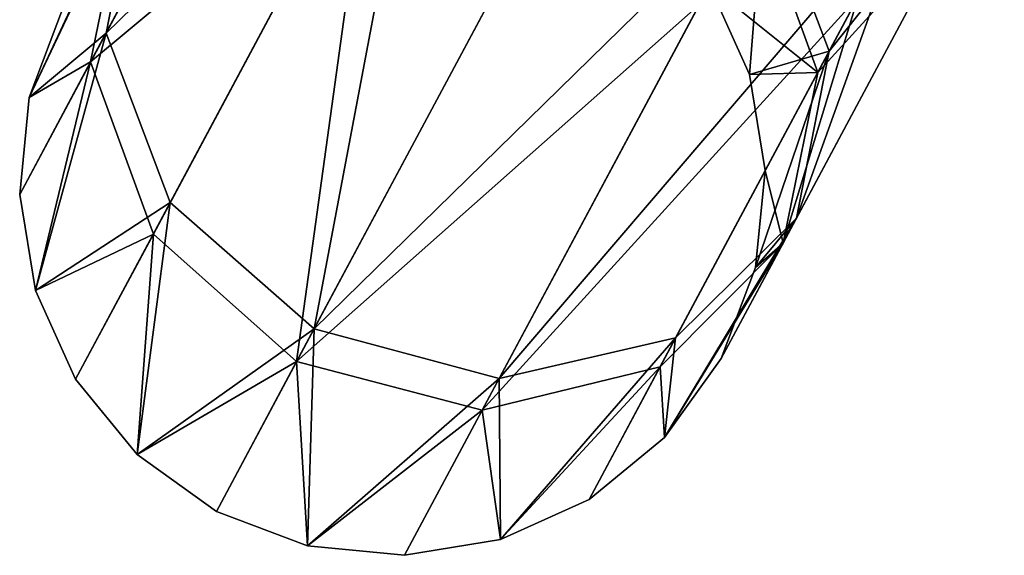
# Model space of a CAD drawing. Header units: millimetres. Extents: x 0 to 441, y 0 to 441.
# Tile 42 of 256: x 115.11 to 119.07, y 24.99 to 27.15. Entities that reach past the tile are written whole.
import ezdxf

# ---------------------------------------------------------------- set-up
doc = ezdxf.new("R2010")
doc.units = ezdxf.units.MM
doc.header["$LTSCALE"] = 25.4
doc.layers.get('0').update_dxf_attribs({"true_color": 0xff5454})

# ---------------------------------------------------------------- blocks, each defined once
blk = doc.blocks.new('NESS-6768.STL')
at = {"color": 250, "true_color": 0x262626}
mesh = blk.add_polyface(dxfattribs=at)
corners = [(174.8921, 87.3515, 277.2104), (174.0703, 86.2423, 274.7492), (173.9388, 85.5709, 275.1163), (174.8992, 87.7906, 276.5702)]
mesh.append_faces([[corners[k] for k in face] for face in [(0, 1, 2), (1, 0, 3)]], dxfattribs={"vtx0": -1, "color": 250})
mesh = blk.add_polyface(dxfattribs=at)
corners = [(174.0164, 86.1415, 19.6449), (174.6729, 86.942, 17.2833), (173.8768, 85.455, 19.3102), (174.7086, 87.4346, 17.8825)]
mesh.append_faces([[corners[k] for k in face] for face in [(0, 1, 2), (1, 0, 3)]], dxfattribs={"vtx0": -1, "color": 250})
mesh = blk.add_polyface(dxfattribs=at)
corners = [(175.2411, 86.8403, 277.6792), (173.9388, 85.5709, 275.1163), (174.1969, 84.8896, 275.3851), (174.8921, 87.3515, 277.2104)]
mesh.append_faces([[corners[k] for k in face] for face in [(0, 1, 2), (1, 0, 3)]], dxfattribs={"vtx0": -1, "color": 250})
mesh = blk.add_polyface(dxfattribs=at)
corners = [(176.5886, 86.179, 274.1133), (177.5512, 86.8138, 275.9299), (176.8466, 85.4977, 274.382), (177.2021, 87.325, 275.4612)]
mesh.append_faces([[corners[k] for k in face] for face in [(0, 1, 2), (1, 0, 3)]], dxfattribs={"vtx0": -1, "color": 250})
mesh = blk.add_polyface(dxfattribs=at)
corners = [(177.3892, 86.5112, 18.4816), (176.5486, 86.1044, 20.2248), (176.8008, 85.4121, 19.9797), (177.061, 87.0615, 18.9202)]
mesh.append_faces([[corners[k] for k in face] for face in [(0, 1, 2), (1, 0, 3)]], dxfattribs={"vtx0": -1, "color": 250})
mesh = blk.add_polyface(dxfattribs=at)
corners = [(173.8768, 85.455, 19.3102), (175.001, 86.3917, 16.8447), (174.1289, 84.7627, 19.0651), (174.6729, 86.942, 17.2833)]
mesh.append_faces([[corners[k] for k in face] for face in [(0, 1, 2), (1, 0, 3)]], dxfattribs={"vtx0": -1, "color": 250})
mesh = blk.add_polyface(dxfattribs=at)
corners = [(174.7754, 84.3812, 275.4835), (175.2411, 86.8403, 277.6792), (174.1969, 84.8896, 275.3851), (175.853, 86.394, 277.8507)]
mesh.append_faces([[corners[k] for k in face] for face in [(0, 1, 2), (1, 0, 3)]], dxfattribs={"vtx0": -1, "color": 250})
mesh = blk.add_polyface(dxfattribs=at)
corners = [(176.8466, 85.4977, 274.382), (177.5441, 86.3747, 276.5702), (176.7151, 84.8263, 274.7492), (177.5512, 86.8138, 275.9299)]
mesh.append_faces([[corners[k] for k in face] for face in [(0, 1, 2), (1, 0, 3)]], dxfattribs={"vtx0": -1, "color": 250})
mesh = blk.add_polyface(dxfattribs=at)
corners = [(177.3534, 86.0186, 17.8825), (176.8008, 85.4121, 19.9797), (176.6612, 84.7256, 19.6449), (177.3892, 86.5112, 18.4816)]
mesh.append_faces([[corners[k] for k in face] for face in [(0, 1, 2), (1, 0, 3)]], dxfattribs={"vtx0": -1, "color": 250})
mesh = blk.add_polyface(dxfattribs=at)
corners = [(175.001, 86.3917, 16.8447), (174.7052, 84.2502, 18.9754), (174.1289, 84.7627, 19.0651), (175.6052, 85.9312, 16.6842)]
mesh.append_faces([[corners[k] for k in face] for face in [(0, 1, 2), (1, 0, 3)]], dxfattribs={"vtx0": -1, "color": 250})
mesh = blk.add_polyface(dxfattribs=at)
corners = [(176.5636, 86.1323, 277.6792), (174.7754, 84.3812, 275.4835), (175.5193, 84.1817, 275.3851), (175.853, 86.394, 277.8507)]
mesh.append_faces([[corners[k] for k in face] for face in [(0, 1, 2), (1, 0, 3)]], dxfattribs={"vtx0": -1, "color": 250})
mesh = blk.add_polyface(dxfattribs=at)
corners = [(176.7151, 84.8263, 274.7492), (177.1826, 86.1252, 277.2104), (176.2293, 84.3446, 275.1163), (177.5441, 86.3747, 276.5702)]
mesh.append_faces([[corners[k] for k in face] for face in [(0, 1, 2), (1, 0, 3)]], dxfattribs={"vtx0": -1, "color": 250})
mesh = blk.add_polyface(dxfattribs=at)
corners = [(174.0703, 86.2423, 274.7492), (173.63, 85.3116, 272.3016), (173.9388, 85.5709, 275.1163)]
mesh.append_faces([[corners[k] for k in face] for face in [(0, 1, 2)]], dxfattribs={"color": 250})
mesh = blk.add_polyface(dxfattribs=at)
corners = [(174.0703, 86.2423, 274.7492), (173.7682, 85.678, 272.3016), (173.63, 85.3116, 272.3016)]
mesh.append_faces([[corners[k] for k in face] for face in [(0, 1, 2)]], dxfattribs={"color": 250})
mesh = blk.add_polyface(dxfattribs=at)
corners = [(176.5886, 86.179, 274.1133), (176.5263, 85.4045, 272.3016), (176.365, 85.7613, 272.3016)]
mesh.append_faces([[corners[k] for k in face] for face in [(0, 1, 2)]], dxfattribs={"color": 250})
mesh = blk.add_polyface(dxfattribs=at)
corners = [(176.5886, 86.179, 274.1133), (176.8466, 85.4977, 274.382), (176.5263, 85.4045, 272.3016)]
mesh.append_faces([[corners[k] for k in face] for face in [(0, 1, 2)]], dxfattribs={"color": 250})
mesh = blk.add_polyface(dxfattribs=at)
corners = [(174.0164, 86.1415, 19.6449), (173.8768, 85.455, 19.3102), (173.63, 85.3116, 21.8768)]
mesh.append_faces([[corners[k] for k in face] for face in [(0, 1, 2)]], dxfattribs={"color": 250})
mesh = blk.add_polyface(dxfattribs=at)
corners = [(174.0164, 86.1415, 19.6449), (173.63, 85.3116, 21.8768), (173.7682, 85.678, 21.8768)]
mesh.append_faces([[corners[k] for k in face] for face in [(0, 1, 2)]], dxfattribs={"color": 250})
mesh = blk.add_polyface(dxfattribs=at)
corners = [(177.1826, 86.1252, 277.2104), (175.5193, 84.1817, 275.3851), (176.2293, 84.3446, 275.1163), (176.5636, 86.1323, 277.6792)]
mesh.append_faces([[corners[k] for k in face] for face in [(0, 1, 2), (1, 0, 3)]], dxfattribs={"vtx0": -1, "color": 250})
mesh = blk.add_polyface(dxfattribs=at)
corners = [(176.5486, 86.1044, 20.2248), (176.365, 85.7613, 21.8768), (176.8008, 85.4121, 19.9797)]
mesh.append_faces([[corners[k] for k in face] for face in [(0, 1, 2)]], dxfattribs={"color": 250})
mesh = blk.add_polyface(dxfattribs=at)
corners = [(176.9633, 85.7157, 17.2833), (176.6612, 84.7256, 19.6449), (176.1673, 84.2287, 19.3102), (177.3534, 86.0186, 17.8825)]
mesh.append_faces([[corners[k] for k in face] for face in [(0, 1, 2), (1, 0, 3)]], dxfattribs={"vtx0": -1, "color": 250})
mesh = blk.add_polyface(dxfattribs=at)
corners = [(176.3234, 85.6837, 16.8447), (174.7052, 84.2502, 18.9754), (175.6052, 85.9312, 16.6842), (175.4513, 84.0547, 19.0651)]
mesh.append_faces([[corners[k] for k in face] for face in [(0, 1, 2), (1, 0, 3)]], dxfattribs={"vtx0": -1, "color": 250})
mesh = blk.add_polyface(dxfattribs=at)
corners = [(176.365, 85.7613, 21.8768), (176.5263, 85.4045, 272.3016), (176.5263, 85.4045, 21.8768), (176.365, 85.7613, 272.3016)]
mesh.append_faces([[corners[k] for k in face] for face in [(0, 1, 2), (1, 0, 3)]], dxfattribs={"vtx0": -1, "color": 250})
mesh = blk.add_polyface(dxfattribs=at)
corners = [(176.365, 85.7613, 21.8768), (176.5263, 85.4045, 21.8768), (176.8008, 85.4121, 19.9797)]
mesh.append_faces([[corners[k] for k in face] for face in [(0, 1, 2)]], dxfattribs={"color": 250})
mesh = blk.add_polyface(dxfattribs=at)
corners = [(176.9633, 85.7157, 17.2833), (175.4513, 84.0547, 19.0651), (176.3234, 85.6837, 16.8447), (176.1673, 84.2287, 19.3102)]
mesh.append_faces([[corners[k] for k in face] for face in [(0, 1, 2), (1, 0, 3)]], dxfattribs={"vtx0": -1, "color": 250})
mesh = blk.add_polyface(dxfattribs=at)
corners = [(173.7682, 85.678, 272.3016), (173.63, 85.3116, 21.8768), (173.63, 85.3116, 272.3016), (173.7682, 85.678, 21.8768)]
mesh.append_faces([[corners[k] for k in face] for face in [(0, 1, 2), (1, 0, 3)]], dxfattribs={"vtx0": -1, "color": 250})
mesh = blk.add_polyface(dxfattribs=at)
corners = [(173.9388, 85.5709, 275.1163), (173.5914, 84.922, 272.3016), (173.6549, 84.5356, 272.3016)]
mesh.append_faces([[corners[k] for k in face] for face in [(0, 1, 2)]], dxfattribs={"color": 250})
mesh = blk.add_polyface(dxfattribs=at)
corners = [(173.9388, 85.5709, 275.1163), (173.63, 85.3116, 272.3016), (173.5914, 84.922, 272.3016)]
mesh.append_faces([[corners[k] for k in face] for face in [(0, 1, 2)]], dxfattribs={"color": 250})
mesh = blk.add_polyface(dxfattribs=at)
corners = [(173.9388, 85.5709, 275.1163), (173.6549, 84.5356, 272.3016), (174.1969, 84.8896, 275.3851)]
mesh.append_faces([[corners[k] for k in face] for face in [(0, 1, 2)]], dxfattribs={"color": 250})
mesh = blk.add_polyface(dxfattribs=at)
corners = [(176.8466, 85.4977, 274.382), (176.5899, 85.0181, 272.3016), (176.5263, 85.4045, 272.3016)]
mesh.append_faces([[corners[k] for k in face] for face in [(0, 1, 2)]], dxfattribs={"color": 250})
mesh = blk.add_polyface(dxfattribs=at)
corners = [(176.8466, 85.4977, 274.382), (176.5512, 84.6285, 272.3016), (176.5899, 85.0181, 272.3016)]
mesh.append_faces([[corners[k] for k in face] for face in [(0, 1, 2)]], dxfattribs={"color": 250})
mesh = blk.add_polyface(dxfattribs=at)
corners = [(176.8466, 85.4977, 274.382), (176.7151, 84.8263, 274.7492), (176.5512, 84.6285, 272.3016)]
mesh.append_faces([[corners[k] for k in face] for face in [(0, 1, 2)]], dxfattribs={"color": 250})
mesh = blk.add_polyface(dxfattribs=at)
corners = [(173.8768, 85.455, 19.3102), (173.6549, 84.5356, 21.8768), (173.5914, 84.922, 21.8768)]
mesh.append_faces([[corners[k] for k in face] for face in [(0, 1, 2)]], dxfattribs={"color": 250})
mesh = blk.add_polyface(dxfattribs=at)
corners = [(173.8768, 85.455, 19.3102), (173.5914, 84.922, 21.8768), (173.63, 85.3116, 21.8768)]
mesh.append_faces([[corners[k] for k in face] for face in [(0, 1, 2)]], dxfattribs={"color": 250})
mesh = blk.add_polyface(dxfattribs=at)
corners = [(173.8768, 85.455, 19.3102), (174.1289, 84.7627, 19.0651), (173.6549, 84.5356, 21.8768)]
mesh.append_faces([[corners[k] for k in face] for face in [(0, 1, 2)]], dxfattribs={"color": 250})
mesh = blk.add_polyface(dxfattribs=at)
corners = [(176.8008, 85.4121, 19.9797), (176.5263, 85.4045, 21.8768), (176.5899, 85.0181, 21.8768)]
mesh.append_faces([[corners[k] for k in face] for face in [(0, 1, 2)]], dxfattribs={"color": 250})
mesh = blk.add_polyface(dxfattribs=at)
corners = [(176.5263, 85.4045, 21.8768), (176.5899, 85.0181, 272.3016), (176.5899, 85.0181, 21.8768), (176.5263, 85.4045, 272.3016)]
mesh.append_faces([[corners[k] for k in face] for face in [(0, 1, 2), (1, 0, 3)]], dxfattribs={"vtx0": -1, "color": 250})
mesh = blk.add_polyface(dxfattribs=at)
corners = [(176.8008, 85.4121, 19.9797), (176.5899, 85.0181, 21.8768), (176.6612, 84.7256, 19.6449)]
mesh.append_faces([[corners[k] for k in face] for face in [(0, 1, 2)]], dxfattribs={"color": 250})
mesh = blk.add_polyface(dxfattribs=at)
corners = [(173.63, 85.3116, 272.3016), (173.5914, 84.922, 21.8768), (173.5914, 84.922, 272.3016), (173.63, 85.3116, 21.8768)]
mesh.append_faces([[corners[k] for k in face] for face in [(0, 1, 2), (1, 0, 3)]], dxfattribs={"vtx0": -1, "color": 250})
mesh = blk.add_polyface(dxfattribs=at)
corners = [(176.5899, 85.0181, 21.8768), (176.5512, 84.6285, 272.3016), (176.5512, 84.6285, 21.8768), (176.5899, 85.0181, 272.3016)]
mesh.append_faces([[corners[k] for k in face] for face in [(0, 1, 2), (1, 0, 3)]], dxfattribs={"vtx0": -1, "color": 250})
mesh = blk.add_polyface(dxfattribs=at)
corners = [(176.5899, 85.0181, 21.8768), (176.5512, 84.6285, 21.8768), (176.6612, 84.7256, 19.6449)]
mesh.append_faces([[corners[k] for k in face] for face in [(0, 1, 2)]], dxfattribs={"color": 250})
mesh = blk.add_polyface(dxfattribs=at)
corners = [(173.5914, 84.922, 272.3016), (173.6549, 84.5356, 21.8768), (173.6549, 84.5356, 272.3016), (173.5914, 84.922, 21.8768)]
mesh.append_faces([[corners[k] for k in face] for face in [(0, 1, 2), (1, 0, 3)]], dxfattribs={"vtx0": -1, "color": 250})
mesh = blk.add_polyface(dxfattribs=at)
corners = [(174.1969, 84.8896, 275.3851), (173.6549, 84.5356, 272.3016), (173.8163, 84.1788, 272.3016)]
mesh.append_faces([[corners[k] for k in face] for face in [(0, 1, 2)]], dxfattribs={"color": 250})
mesh = blk.add_polyface(dxfattribs=at)
corners = [(174.1969, 84.8896, 275.3851), (173.8163, 84.1788, 272.3016), (174.0645, 83.8759, 272.3016)]
mesh.append_faces([[corners[k] for k in face] for face in [(0, 1, 2)]], dxfattribs={"color": 250})
mesh = blk.add_polyface(dxfattribs=at)
corners = [(174.7754, 84.3812, 275.4835), (174.1969, 84.8896, 275.3851), (174.0645, 83.8759, 272.3016)]
mesh.append_faces([[corners[k] for k in face] for face in [(0, 1, 2)]], dxfattribs={"color": 250})
mesh = blk.add_polyface(dxfattribs=at)
corners = [(176.7151, 84.8263, 274.7492), (176.1847, 83.9439, 272.3016), (176.413, 84.2621, 272.3016)]
mesh.append_faces([[corners[k] for k in face] for face in [(0, 1, 2)]], dxfattribs={"color": 250})
mesh = blk.add_polyface(dxfattribs=at)
corners = [(176.7151, 84.8263, 274.7492), (176.2293, 84.3446, 275.1163), (176.1847, 83.9439, 272.3016)]
mesh.append_faces([[corners[k] for k in face] for face in [(0, 1, 2)]], dxfattribs={"color": 250})
mesh = blk.add_polyface(dxfattribs=at)
corners = [(176.7151, 84.8263, 274.7492), (176.413, 84.2621, 272.3016), (176.5512, 84.6285, 272.3016)]
mesh.append_faces([[corners[k] for k in face] for face in [(0, 1, 2)]], dxfattribs={"color": 250})
mesh = blk.add_polyface(dxfattribs=at)
corners = [(174.1289, 84.7627, 19.0651), (173.8163, 84.1788, 21.8768), (173.6549, 84.5356, 21.8768)]
mesh.append_faces([[corners[k] for k in face] for face in [(0, 1, 2)]], dxfattribs={"color": 250})
mesh = blk.add_polyface(dxfattribs=at)
corners = [(174.1289, 84.7627, 19.0651), (174.0645, 83.8759, 21.8768), (173.8163, 84.1788, 21.8768)]
mesh.append_faces([[corners[k] for k in face] for face in [(0, 1, 2)]], dxfattribs={"color": 250})
mesh = blk.add_polyface(dxfattribs=at)
corners = [(174.0645, 83.8759, 21.8768), (174.1289, 84.7627, 19.0651), (174.7052, 84.2502, 18.9754)]
mesh.append_faces([[corners[k] for k in face] for face in [(0, 1, 2)]], dxfattribs={"color": 250})
mesh = blk.add_polyface(dxfattribs=at)
corners = [(176.6612, 84.7256, 19.6449), (176.1847, 83.9439, 21.8768), (176.1673, 84.2287, 19.3102)]
mesh.append_faces([[corners[k] for k in face] for face in [(0, 1, 2)]], dxfattribs={"color": 250})
mesh = blk.add_polyface(dxfattribs=at)
corners = [(176.6612, 84.7256, 19.6449), (176.413, 84.2621, 21.8768), (176.1847, 83.9439, 21.8768)]
mesh.append_faces([[corners[k] for k in face] for face in [(0, 1, 2)]], dxfattribs={"color": 250})
mesh = blk.add_polyface(dxfattribs=at)
corners = [(176.6612, 84.7256, 19.6449), (176.5512, 84.6285, 21.8768), (176.413, 84.2621, 21.8768)]
mesh.append_faces([[corners[k] for k in face] for face in [(0, 1, 2)]], dxfattribs={"color": 250})
mesh = blk.add_polyface(dxfattribs=at)
corners = [(176.5512, 84.6285, 21.8768), (176.413, 84.2621, 272.3016), (176.413, 84.2621, 21.8768), (176.5512, 84.6285, 272.3016)]
mesh.append_faces([[corners[k] for k in face] for face in [(0, 1, 2), (1, 0, 3)]], dxfattribs={"vtx0": -1, "color": 250})
mesh = blk.add_polyface(dxfattribs=at)
corners = [(173.6549, 84.5356, 272.3016), (173.8163, 84.1788, 21.8768), (173.8163, 84.1788, 272.3016), (173.6549, 84.5356, 21.8768)]
mesh.append_faces([[corners[k] for k in face] for face in [(0, 1, 2), (1, 0, 3)]], dxfattribs={"vtx0": -1, "color": 250})
mesh = blk.add_polyface(dxfattribs=at)
corners = [(174.7754, 84.3812, 275.4835), (174.0645, 83.8759, 272.3016), (174.3826, 83.6476, 272.3016)]
mesh.append_faces([[corners[k] for k in face] for face in [(0, 1, 2)]], dxfattribs={"color": 250})
mesh = blk.add_polyface(dxfattribs=at)
corners = [(174.7754, 84.3812, 275.4835), (174.3826, 83.6476, 272.3016), (174.749, 83.5095, 272.3016)]
mesh.append_faces([[corners[k] for k in face] for face in [(0, 1, 2)]], dxfattribs={"color": 250})
mesh = blk.add_polyface(dxfattribs=at)
corners = [(174.7754, 84.3812, 275.4835), (174.749, 83.5095, 272.3016), (175.5193, 84.1817, 275.3851)]
mesh.append_faces([[corners[k] for k in face] for face in [(0, 1, 2)]], dxfattribs={"color": 250})
mesh = blk.add_polyface(dxfattribs=at)
corners = [(175.5193, 84.1817, 275.3851), (175.5251, 83.5343, 272.3016), (176.2293, 84.3446, 275.1163)]
mesh.append_faces([[corners[k] for k in face] for face in [(0, 1, 2)]], dxfattribs={"color": 250})
mesh = blk.add_polyface(dxfattribs=at)
corners = [(176.2293, 84.3446, 275.1163), (175.5251, 83.5343, 272.3016), (175.8819, 83.6957, 272.3016)]
mesh.append_faces([[corners[k] for k in face] for face in [(0, 1, 2)]], dxfattribs={"color": 250})
mesh = blk.add_polyface(dxfattribs=at)
corners = [(176.2293, 84.3446, 275.1163), (175.8819, 83.6957, 272.3016), (176.1847, 83.9439, 272.3016)]
mesh.append_faces([[corners[k] for k in face] for face in [(0, 1, 2)]], dxfattribs={"color": 250})
mesh = blk.add_polyface(dxfattribs=at)
corners = [(174.0645, 83.8759, 21.8768), (174.7052, 84.2502, 18.9754), (174.3826, 83.6476, 21.8768)]
mesh.append_faces([[corners[k] for k in face] for face in [(0, 1, 2)]], dxfattribs={"color": 250})
mesh = blk.add_polyface(dxfattribs=at)
corners = [(174.3826, 83.6476, 21.8768), (174.7052, 84.2502, 18.9754), (174.749, 83.5095, 21.8768)]
mesh.append_faces([[corners[k] for k in face] for face in [(0, 1, 2)]], dxfattribs={"color": 250})
mesh = blk.add_polyface(dxfattribs=at)
corners = [(174.749, 83.5095, 21.8768), (174.7052, 84.2502, 18.9754), (175.4513, 84.0547, 19.0651)]
mesh.append_faces([[corners[k] for k in face] for face in [(0, 1, 2)]], dxfattribs={"color": 250})
mesh = blk.add_polyface(dxfattribs=at)
corners = [(175.5251, 83.5343, 21.8768), (175.4513, 84.0547, 19.0651), (176.1673, 84.2287, 19.3102)]
mesh.append_faces([[corners[k] for k in face] for face in [(0, 1, 2)]], dxfattribs={"color": 250})
mesh = blk.add_polyface(dxfattribs=at)
corners = [(175.5251, 83.5343, 21.8768), (176.1673, 84.2287, 19.3102), (175.8819, 83.6957, 21.8768)]
mesh.append_faces([[corners[k] for k in face] for face in [(0, 1, 2)]], dxfattribs={"color": 250})
mesh = blk.add_polyface(dxfattribs=at)
corners = [(175.8819, 83.6957, 21.8768), (176.1673, 84.2287, 19.3102), (176.1847, 83.9439, 21.8768)]
mesh.append_faces([[corners[k] for k in face] for face in [(0, 1, 2)]], dxfattribs={"color": 250})
mesh = blk.add_polyface(dxfattribs=at)
corners = [(176.413, 84.2621, 21.8768), (176.1847, 83.9439, 272.3016), (176.1847, 83.9439, 21.8768), (176.413, 84.2621, 272.3016)]
mesh.append_faces([[corners[k] for k in face] for face in [(0, 1, 2), (1, 0, 3)]], dxfattribs={"vtx0": -1, "color": 250})
mesh = blk.add_polyface(dxfattribs=at)
corners = [(173.8163, 84.1788, 272.3016), (174.0645, 83.8759, 21.8768), (174.0645, 83.8759, 272.3016), (173.8163, 84.1788, 21.8768)]
mesh.append_faces([[corners[k] for k in face] for face in [(0, 1, 2), (1, 0, 3)]], dxfattribs={"vtx0": -1, "color": 250})
mesh = blk.add_polyface(dxfattribs=at)
corners = [(175.5193, 84.1817, 275.3851), (174.749, 83.5095, 272.3016), (175.1387, 83.4708, 272.3016)]
mesh.append_faces([[corners[k] for k in face] for face in [(0, 1, 2)]], dxfattribs={"color": 250})
mesh = blk.add_polyface(dxfattribs=at)
corners = [(175.5193, 84.1817, 275.3851), (175.1387, 83.4708, 272.3016), (175.5251, 83.5343, 272.3016)]
mesh.append_faces([[corners[k] for k in face] for face in [(0, 1, 2)]], dxfattribs={"color": 250})
mesh = blk.add_polyface(dxfattribs=at)
corners = [(174.749, 83.5095, 21.8768), (175.4513, 84.0547, 19.0651), (175.1387, 83.4708, 21.8768)]
mesh.append_faces([[corners[k] for k in face] for face in [(0, 1, 2)]], dxfattribs={"color": 250})
mesh = blk.add_polyface(dxfattribs=at)
corners = [(175.1387, 83.4708, 21.8768), (175.4513, 84.0547, 19.0651), (175.5251, 83.5343, 21.8768)]
mesh.append_faces([[corners[k] for k in face] for face in [(0, 1, 2)]], dxfattribs={"color": 250})
mesh = blk.add_polyface(dxfattribs=at)
corners = [(176.1847, 83.9439, 272.3016), (175.8819, 83.6957, 21.8768), (176.1847, 83.9439, 21.8768), (175.8819, 83.6957, 272.3016)]
mesh.append_faces([[corners[k] for k in face] for face in [(0, 1, 2), (1, 0, 3)]], dxfattribs={"vtx0": -1, "color": 250})
mesh = blk.add_polyface(dxfattribs=at)
corners = [(174.3826, 83.6476, 272.3016), (174.0645, 83.8759, 21.8768), (174.3826, 83.6476, 21.8768), (174.0645, 83.8759, 272.3016)]
mesh.append_faces([[corners[k] for k in face] for face in [(0, 1, 2), (1, 0, 3)]], dxfattribs={"vtx0": -1, "color": 250})
mesh = blk.add_polyface(dxfattribs=at)
corners = [(175.8819, 83.6957, 272.3016), (175.5251, 83.5343, 21.8768), (175.8819, 83.6957, 21.8768), (175.5251, 83.5343, 272.3016)]
mesh.append_faces([[corners[k] for k in face] for face in [(0, 1, 2), (1, 0, 3)]], dxfattribs={"vtx0": -1, "color": 250})
mesh = blk.add_polyface(dxfattribs=at)
corners = [(174.749, 83.5095, 272.3016), (174.3826, 83.6476, 21.8768), (174.749, 83.5095, 21.8768), (174.3826, 83.6476, 272.3016)]
mesh.append_faces([[corners[k] for k in face] for face in [(0, 1, 2), (1, 0, 3)]], dxfattribs={"vtx0": -1, "color": 250})
mesh = blk.add_polyface(dxfattribs=at)
corners = [(175.5251, 83.5343, 272.3016), (175.1387, 83.4708, 21.8768), (175.5251, 83.5343, 21.8768), (175.1387, 83.4708, 272.3016)]
mesh.append_faces([[corners[k] for k in face] for face in [(0, 1, 2), (1, 0, 3)]], dxfattribs={"vtx0": -1, "color": 250})
mesh = blk.add_polyface(dxfattribs=at)
corners = [(175.1387, 83.4708, 272.3016), (174.749, 83.5095, 21.8768), (175.1387, 83.4708, 21.8768), (174.749, 83.5095, 272.3016)]
mesh.append_faces([[corners[k] for k in face] for face in [(0, 1, 2), (1, 0, 3)]], dxfattribs={"vtx0": -1, "color": 250})
blk = doc.blocks.new('Grupuj#4')
at = {"color": 0}
blk.add_blockref('NESS-6768.STL', (-58.4791, -58.4759, -15.485), dxfattribs=at)

msp = doc.modelspace()

# ---------------------------------------------------------------- block references
at = {"color": 0}
msp.add_blockref('Grupuj#4', (0, 0), dxfattribs=at)

doc.saveas('drawing.dxf')
